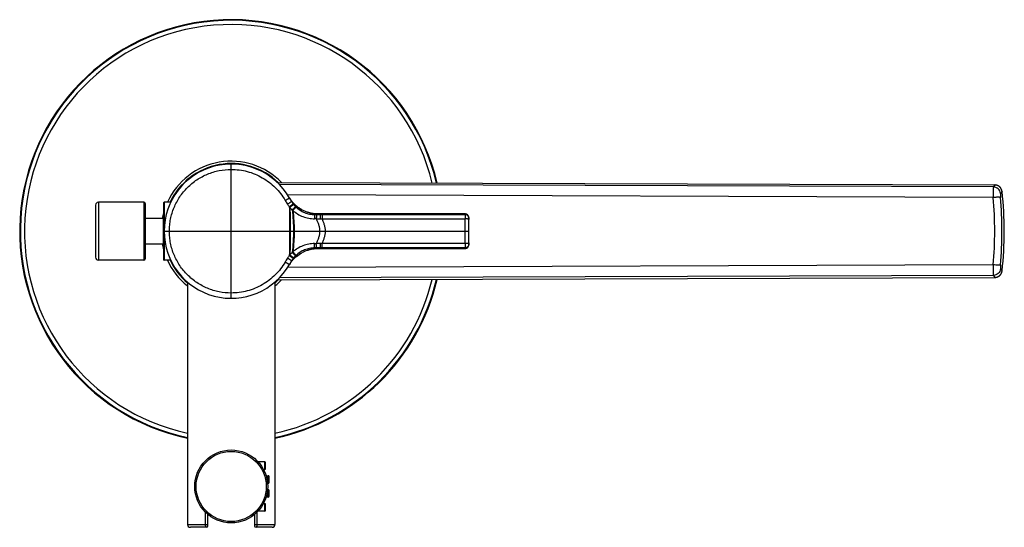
# Model space of a CAD drawing. Header units: millimetres. Extents: x 139 to 270, y -14 to 239.
# Tile 22 of 36: x 236 to 270, y 32 to 49. Entities that reach past the tile are written whole.
import ezdxf

# ---------------------------------------------------------------- set-up
doc = ezdxf.new("R2010")
doc.units = ezdxf.units.MM
doc.header["$LTSCALE"] = 23.1
doc.layers.get('0').update_dxf_attribs({"linetype": 'CONTINUOUS'})

msp = doc.modelspace()

# ---------------------------------------------------------------- linework, layer by layer
at = {"color": 9, "linetype": 'CONTINUOUS'}
for p, q in [((243.42, 39.893), (243.42, 44.493)), ((269.547, 43.709), (245.068, 43.797)), ((269.595, 43.777), (269.547, 43.709)), ((269.842, 43.555), (269.793, 43.489)), ((269.543, 43.347), (245.355, 43.436)), ((238.87, 43.188), (238.87, 41.198)), ((240.42, 43.188), (240.42, 41.198)), ((241.124, 43.188), (241.124, 42.329)), ((241.084, 42.638), (241.084, 41.748)), ((246.477, 42.765), (246.477, 42.783)), ((246.477, 42.765), (246.534, 42.765)), ((246.478, 42.616), (246.533, 42.616)), ((246.534, 42.765), (246.533, 42.616)), ((251.443, 42.783), (251.441, 42.765)), ((251.562, 42.667), (251.561, 42.649)), ((241.12, 42.193), (251.565, 42.193)), ((241.124, 42.057), (241.124, 41.198)), ((246.477, 41.621), (246.477, 41.603)), ((246.534, 41.621), (246.477, 41.621)), ((246.533, 41.77), (246.478, 41.77)), ((246.534, 41.621), (246.533, 41.77)), ((251.441, 41.621), (251.443, 41.603)), ((251.561, 41.737), (251.562, 41.72)), ((269.543, 41.039), (245.355, 40.95)), ((269.793, 40.897), (269.842, 40.831)), ((269.547, 40.677), (245.068, 40.589)), ((269.547, 40.677), (269.595, 40.609)), ((244.57, 34.027), (244.57, 34.287)), ((244.69, 33.551), (244.69, 33.811)), ((244.69, 33.075), (244.69, 33.335)), ((244.57, 32.599), (244.57, 32.859)), ((242.541, 32.143), (242.541, 32.555)), ((244.299, 32.555), (244.299, 32.143)), ((241.92, 32.143), (242.62, 32.143)), ((244.22, 32.143), (244.92, 32.143))]:
    msp.add_line(p, q, dxfattribs=at)
at = {"color": 7, "linetype": 'CONTINUOUS'}
for p, q in [((245.002, 43.863), (269.595, 43.777)), ((245.42, 43.329), (245.423, 43.323)), ((245.49, 43.224), (245.498, 43.214)), ((238.77, 43.088), (238.77, 41.298)), ((240.42, 43.188), (238.87, 43.188)), ((240.47, 43.138), (240.47, 41.248)), ((241.104, 43.168), (241.104, 41.218)), ((241.346, 43.188), (241.124, 43.188)), ((245.845, 42.931), (245.851, 42.928)), ((240.47, 42.638), (241.104, 42.638)), ((246.295, 42.788), (246.285, 42.789)), ((246.306, 42.787), (246.295, 42.788)), ((246.317, 42.786), (246.306, 42.787)), ((246.328, 42.786), (246.317, 42.786)), ((246.34, 42.785), (246.328, 42.786)), ((246.351, 42.785), (246.34, 42.785)), ((246.362, 42.784), (246.351, 42.785)), ((246.373, 42.784), (246.362, 42.784)), ((246.385, 42.783), (246.373, 42.784)), ((246.396, 42.783), (246.385, 42.783)), ((246.408, 42.783), (246.396, 42.783)), ((246.419, 42.783), (246.408, 42.783)), ((246.431, 42.783), (246.419, 42.783)), ((246.443, 42.783), (246.431, 42.783)), ((246.454, 42.783), (246.443, 42.783)), ((246.466, 42.783), (246.454, 42.783)), ((246.477, 42.783), (246.466, 42.783)), ((251.443, 42.783), (246.477, 42.783)), ((249.86, 42.793), (249.86, 42.803)), ((249.86, 42.803), (250.98, 42.803)), ((249.86, 42.793), (250.98, 42.793)), ((249.868, 42.793), (249.868, 42.803)), ((250.167, 42.793), (250.167, 42.803)), ((250.279, 42.793), (250.279, 42.803)), ((250.32, 42.793), (250.32, 42.803)), ((250.324, 42.793), (250.324, 42.803)), ((250.379, 42.793), (250.379, 42.803)), ((250.464, 42.793), (250.464, 42.803)), ((250.517, 42.793), (250.517, 42.803)), ((250.521, 42.793), (250.521, 42.803)), ((250.569, 42.793), (250.569, 42.803)), ((250.764, 42.793), (250.764, 42.803)), ((250.864, 42.793), (250.864, 42.803)), ((250.867, 42.793), (250.867, 42.803)), ((250.98, 42.793), (250.98, 42.803)), ((241.104, 41.748), (240.47, 41.748)), ((246.285, 41.597), (246.295, 41.598)), ((246.295, 41.598), (246.306, 41.599)), ((246.306, 41.599), (246.317, 41.6)), ((246.317, 41.6), (246.328, 41.6)), ((246.328, 41.6), (246.34, 41.601)), ((246.34, 41.601), (246.351, 41.601)), ((246.351, 41.601), (246.362, 41.602)), ((246.362, 41.602), (246.373, 41.602)), ((246.373, 41.602), (246.385, 41.603)), ((246.385, 41.603), (246.396, 41.603)), ((246.396, 41.603), (246.408, 41.603)), ((246.408, 41.603), (246.419, 41.603)), ((246.419, 41.603), (246.431, 41.603)), ((246.431, 41.603), (246.443, 41.603)), ((246.443, 41.603), (246.454, 41.603)), ((246.454, 41.603), (246.466, 41.603)), ((246.466, 41.603), (246.477, 41.603)), ((246.477, 41.603), (251.443, 41.603)), ((240.42, 41.198), (238.87, 41.198)), ((241.346, 41.198), (241.124, 41.198)), ((245.842, 41.453), (245.851, 41.458)), ((245.498, 41.172), (245.49, 41.162)), ((245.002, 40.523), (269.595, 40.609)), ((241.92, 40.449), (241.92, 32.143)), ((244.92, 40.449), (244.92, 32.143)), ((244.57, 34.287), (244.342, 34.287)), ((244.6, 34.057), (244.6, 34.257)), ((244.525, 34.027), (244.57, 34.027)), ((244.614, 33.811), (244.69, 33.811)), ((244.72, 33.581), (244.72, 33.781)), ((244.69, 33.551), (244.665, 33.551)), ((244.69, 33.075), (244.614, 33.075)), ((244.665, 33.335), (244.69, 33.335)), ((244.72, 33.105), (244.72, 33.305)), ((244.523, 32.856), (244.527, 32.862)), ((244.525, 32.859), (244.534, 32.875)), ((244.525, 32.859), (244.57, 32.859)), ((244.531, 32.87), (244.534, 32.876)), ((244.534, 32.876), (244.537, 32.883)), ((244.537, 32.883), (244.539, 32.886)), ((244.6, 32.629), (244.6, 32.829)), ((242.62, 32.093), (242.62, 32.483)), ((244.22, 32.483), (244.22, 32.093)), ((244.281, 32.537), (244.283, 32.539)), ((244.57, 32.599), (244.342, 32.599)), ((242.57, 32.043), (242.02, 32.043)), ((244.82, 32.043), (244.27, 32.043))]:
    msp.add_line(p, q, dxfattribs=at)
for points in [[(269.842, 43.555), (269.842, 43.559), (269.841, 43.564), (269.84, 43.569), (269.839, 43.575), (269.838, 43.58), (269.837, 43.585), (269.836, 43.59), (269.834, 43.595), (269.833, 43.6), (269.831, 43.605), (269.83, 43.61), (269.828, 43.615), (269.826, 43.62), (269.824, 43.624), (269.822, 43.629), (269.82, 43.634), (269.817, 43.639), (269.815, 43.643), (269.813, 43.648), (269.81, 43.653), (269.807, 43.657), (269.805, 43.661), (269.802, 43.666), (269.799, 43.67), (269.796, 43.674), (269.793, 43.679), (269.789, 43.683), (269.786, 43.687), (269.783, 43.691), (269.779, 43.695), (269.776, 43.699), (269.772, 43.702), (269.768, 43.706), (269.765, 43.71), (269.761, 43.713), (269.757, 43.717), (269.753, 43.72), (269.749, 43.723), (269.745, 43.726), (269.74, 43.73), (269.736, 43.733), (269.732, 43.735), (269.727, 43.738), (269.723, 43.741), (269.718, 43.744), (269.714, 43.746), (269.709, 43.749), (269.705, 43.751), (269.7, 43.753), (269.695, 43.756), (269.69, 43.758), (269.685, 43.76), (269.681, 43.761), (269.676, 43.763), (269.671, 43.765), (269.666, 43.766), (269.661, 43.768), (269.656, 43.769), (269.651, 43.77), (269.645, 43.772), (269.64, 43.773), (269.635, 43.773), (269.63, 43.774), (269.625, 43.775), (269.62, 43.776), (269.614, 43.776), (269.609, 43.776), (269.604, 43.777), (269.599, 43.777), (269.595, 43.777)], [(245.463, 43.26), (245.459, 43.267), (245.454, 43.273), (245.45, 43.28), (245.446, 43.287), (245.441, 43.293), (245.437, 43.3), (245.433, 43.307), (245.429, 43.314), (245.424, 43.321), (245.423, 43.323)], [(245.845, 42.931), (245.84, 42.933), (245.824, 42.942), (245.809, 42.951), (245.793, 42.961), (245.778, 42.97), (245.763, 42.98), (245.748, 42.989), (245.733, 42.999), (245.719, 43.009), (245.705, 43.019), (245.692, 43.029), (245.678, 43.039), (245.665, 43.049), (245.652, 43.06), (245.64, 43.07), (245.628, 43.08), (245.616, 43.091), (245.604, 43.101), (245.593, 43.112), (245.582, 43.122), (245.571, 43.132), (245.561, 43.143), (245.551, 43.154), (245.541, 43.164), (245.531, 43.175), (245.522, 43.185), (245.513, 43.196), (245.504, 43.206), (245.496, 43.217)], [(246.285, 42.789), (246.273, 42.79), (246.259, 42.792), (246.245, 42.793), (246.231, 42.795), (246.217, 42.797), (246.203, 42.8), (246.188, 42.803), (246.174, 42.805), (246.16, 42.809), (246.145, 42.812), (246.13, 42.816), (246.115, 42.82), (246.1, 42.824), (246.084, 42.829), (246.069, 42.834), (246.053, 42.839), (246.037, 42.845), (246.023, 42.85)], [(251.562, 42.667), (251.562, 42.667), (251.562, 42.67), (251.562, 42.672), (251.562, 42.674), (251.562, 42.677), (251.561, 42.679), (251.561, 42.682), (251.561, 42.684), (251.56, 42.687), (251.56, 42.69), (251.559, 42.693), (251.558, 42.695), (251.557, 42.698), (251.556, 42.701), (251.555, 42.704), (251.554, 42.707), (251.553, 42.71), (251.552, 42.713), (251.551, 42.715), (251.549, 42.718), (251.548, 42.721), (251.546, 42.723), (251.545, 42.726), (251.543, 42.729), (251.541, 42.731), (251.54, 42.734), (251.538, 42.736), (251.536, 42.738), (251.534, 42.741), (251.532, 42.743), (251.53, 42.745), (251.528, 42.747), (251.526, 42.749), (251.524, 42.752), (251.521, 42.754), (251.519, 42.756), (251.517, 42.757), (251.514, 42.759), (251.512, 42.761), (251.51, 42.763), (251.507, 42.764), (251.504, 42.766), (251.502, 42.768), (251.499, 42.769), (251.497, 42.77), (251.494, 42.772), (251.491, 42.773), (251.488, 42.774), (251.486, 42.775), (251.483, 42.776), (251.48, 42.777), (251.477, 42.778), (251.474, 42.779), (251.471, 42.78), (251.468, 42.78), (251.465, 42.781), (251.462, 42.782), (251.459, 42.782), (251.456, 42.782), (251.453, 42.783), (251.45, 42.783), (251.447, 42.783), (251.444, 42.783), (251.443, 42.783)], [(246.023, 41.536), (246.037, 41.541), (246.053, 41.547), (246.069, 41.552), (246.084, 41.557), (246.1, 41.562), (246.115, 41.566), (246.13, 41.57), (246.145, 41.574), (246.16, 41.577), (246.174, 41.581), (246.188, 41.584), (246.203, 41.586), (246.217, 41.589), (246.231, 41.591), (246.245, 41.593), (246.259, 41.594), (246.273, 41.596), (246.285, 41.597)], [(251.443, 41.603), (251.444, 41.603), (251.447, 41.603), (251.45, 41.603), (251.453, 41.603), (251.456, 41.604), (251.459, 41.604), (251.462, 41.604), (251.465, 41.605), (251.468, 41.606), (251.471, 41.606), (251.474, 41.607), (251.477, 41.608), (251.48, 41.609), (251.483, 41.61), (251.486, 41.611), (251.488, 41.612), (251.491, 41.613), (251.494, 41.614), (251.497, 41.616), (251.499, 41.617), (251.502, 41.619), (251.504, 41.62), (251.507, 41.622), (251.51, 41.623), (251.512, 41.625), (251.514, 41.627), (251.517, 41.629), (251.519, 41.631), (251.521, 41.633), (251.524, 41.635), (251.526, 41.637), (251.528, 41.639), (251.53, 41.641), (251.532, 41.643), (251.534, 41.645), (251.536, 41.648), (251.538, 41.65), (251.54, 41.653), (251.541, 41.655), (251.543, 41.658), (251.545, 41.66), (251.546, 41.663), (251.548, 41.665), (251.549, 41.668), (251.551, 41.671), (251.552, 41.673), (251.553, 41.676), (251.554, 41.679), (251.555, 41.682), (251.556, 41.685), (251.557, 41.688), (251.558, 41.691), (251.559, 41.693), (251.56, 41.696), (251.56, 41.699), (251.561, 41.702), (251.561, 41.704), (251.561, 41.707), (251.562, 41.709), (251.562, 41.712), (251.562, 41.714), (251.562, 41.717), (251.562, 41.719), (251.562, 41.72)], [(245.495, 41.168), (245.503, 41.178), (245.512, 41.189), (245.521, 41.2), (245.53, 41.21), (245.54, 41.221), (245.55, 41.231), (245.56, 41.242), (245.57, 41.253), (245.581, 41.263), (245.592, 41.274), (245.604, 41.284), (245.615, 41.295), (245.627, 41.305), (245.639, 41.316), (245.652, 41.326), (245.665, 41.337), (245.678, 41.347), (245.692, 41.357), (245.705, 41.367), (245.719, 41.377), (245.734, 41.387), (245.748, 41.397), (245.763, 41.407), (245.778, 41.416), (245.794, 41.426), (245.81, 41.435), (245.826, 41.444), (245.842, 41.453)], [(245.42, 41.057), (245.424, 41.065), (245.429, 41.072), (245.433, 41.079), (245.437, 41.086), (245.441, 41.093), (245.446, 41.1), (245.45, 41.106), (245.454, 41.113), (245.459, 41.119), (245.463, 41.126)], [(269.595, 40.609), (269.599, 40.609), (269.604, 40.609), (269.609, 40.61), (269.614, 40.61), (269.62, 40.61), (269.625, 40.611), (269.63, 40.612), (269.635, 40.613), (269.64, 40.614), (269.645, 40.615), (269.651, 40.616), (269.656, 40.617), (269.661, 40.618), (269.666, 40.62), (269.671, 40.621), (269.676, 40.623), (269.681, 40.625), (269.685, 40.627), (269.69, 40.628), (269.695, 40.631), (269.7, 40.633), (269.705, 40.635), (269.709, 40.637), (269.714, 40.64), (269.718, 40.642), (269.723, 40.645), (269.727, 40.648), (269.732, 40.651), (269.736, 40.654), (269.74, 40.657), (269.745, 40.66), (269.749, 40.663), (269.753, 40.666), (269.757, 40.67), (269.761, 40.673), (269.765, 40.676), (269.768, 40.68), (269.772, 40.684), (269.776, 40.688), (269.779, 40.691), (269.783, 40.695), (269.786, 40.699), (269.789, 40.703), (269.793, 40.707), (269.796, 40.712), (269.799, 40.716), (269.802, 40.72), (269.805, 40.725), (269.807, 40.729), (269.81, 40.734), (269.813, 40.738), (269.815, 40.743), (269.817, 40.747), (269.82, 40.752), (269.822, 40.757), (269.824, 40.762), (269.826, 40.766), (269.828, 40.771), (269.83, 40.776), (269.831, 40.781), (269.833, 40.786), (269.834, 40.791), (269.836, 40.796), (269.837, 40.801), (269.838, 40.806), (269.839, 40.811), (269.84, 40.817), (269.841, 40.822), (269.842, 40.827), (269.842, 40.831)], [(244.52, 32.849), (244.52, 32.849), (244.523, 32.856)]]:
    msp.add_lwpolyline(points, dxfattribs=at)
msp.add_circle((243.42, 33.443), 1.25, dxfattribs=at)
at = {"color": 9, "linetype": 'CONTINUOUS'}
msp.add_circle((243.42, 33.443), 1.202, dxfattribs=at)
at = {"color": 7, "linetype": 'CONTINUOUS'}
for centre, radius, start, end in [((243.42, 42.193), 7.25, 13.1598, 258.0593), ((243.42, 42.193), 2.3, 29.5918, 330.4082), ((243.42, 42.193), 2.32, 46.0266, 154.6031), ((257.92, 42.193), 12, 353.4817, 6.5183), ((246.201, 43.779), 0.902, 215.0784, 217.9287), ((238.87, 43.088), 0.1, 90, 180), ((240.42, 43.138), 0.05, 0, 90), ((241.124, 43.168), 0.02, 90, 180), ((246.509, 44.152), 1.39, 241.7466, 249.5271), ((231.57, 42.118), 20, 0.2156, 1.5722), ((231.57, 42.268), 20, 358.4278, 359.7844), ((246.51, 40.232), 1.392, 110.4774, 118.259), ((238.87, 41.298), 0.1, 180, 270), ((240.42, 41.248), 0.05, 270, 360), ((241.124, 41.218), 0.02, 180, 270), ((243.42, 42.193), 2.32, 205.3969, 229.7172), ((246.203, 40.606), 0.904, 142.0835, 144.9276), ((243.42, 42.193), 7.25, 281.9407, 346.8402), ((243.42, 42.193), 2.32, 310.2828, 313.9734), ((244.57, 34.257), 0.03, 0, 90), ((244.57, 34.057), 0.03, 270, 360), ((244.69, 33.781), 0.03, 0, 90), ((244.69, 33.581), 0.03, 270, 360), ((244.69, 33.305), 0.03, 0, 90), ((244.69, 33.105), 0.03, 270, 360), ((244.57, 32.829), 0.03, 0, 90), ((244.57, 32.629), 0.03, 270, 360), ((242.02, 32.143), 0.1, 180, 270), ((242.57, 32.093), 0.05, 270, 360), ((244.27, 32.093), 0.05, 180, 270), ((244.82, 32.143), 0.1, 270, 360)]:
    msp.add_arc(centre, radius, start, end, dxfattribs=at)
at = {"color": 9, "linetype": 'CONTINUOUS'}
for centre, radius, start, end in [((243.42, 42.193), 7.228, 13.2006, 258.0231), ((243.42, 42.193), 7.084, 13.4797, 257.7748), ((243.42, 42.193), 2.401, 44.0462, 155.5169), ((249.332, 45.644), 4.717, 210.5087, 212.3585), ((249.816, 45.883), 5.085, 210.2235, 211.7986), ((246.274, 43.686), 0.916, 211.7478, 217.5045), ((255.716, 42.193), 13.875, 355.2307, 4.7693), ((256.138, 42.193), 13.7, 355.1553, 4.8447), ((246.148, 43.624), 0.947, 212.2716, 218.9976), ((247.013, 44.611), 2.26, 228.3968, 229.0307), ((246.278, 43.688), 0.921, 217.5048, 219.0505), ((246.278, 43.689), 0.921, 219.0498, 225.1333), ((246.276, 43.687), 0.918, 225.1371, 226.4339), ((243.42, 42.193), 2.401, 164.7134, 169.3187), ((245.863, 21.562), 21.059, 88.7098, 88.8708), ((246.402, 56.045), 13.28, 269.4678, 269.7261), ((246.373, 49.244), 6.629, 269.6936, 270.907), ((246.381, 51.575), 8.811, 269.7268, 270.6241), ((228.002, 42.192), 23.443, 0.0034, 1.0402), ((229.929, 42.191), 21.636, 0.0067, 1.0688), ((228.095, 42.194), 23.35, 358.9578, 359.9988), ((230.108, 42.194), 21.457, 358.9268, 359.9978), ((243.42, 42.193), 2.401, 190.6813, 195.2866), ((245.866, 62.727), 20.962, 271.1266, 271.2886), ((246.402, 28.339), 13.283, 90.2735, 90.5318), ((246.373, 35.143), 6.628, 89.0934, 90.3067), ((246.381, 32.807), 8.815, 89.376, 90.2727), ((243.42, 42.193), 2.401, 204.4831, 231.3357), ((249.329, 38.745), 4.713, 147.6404, 149.4918), ((246.148, 40.762), 0.947, 141.0006, 147.7275), ((249.788, 38.52), 5.051, 148.198, 149.8541), ((246.274, 40.701), 0.916, 142.4954, 148.2523), ((247.877, 38.942), 3.456, 132.7287, 133.149), ((246.279, 40.697), 0.922, 140.9325, 142.4952), ((246.278, 40.697), 0.921, 134.9144, 140.9308), ((246.284, 40.691), 0.93, 133.5606, 134.891), ((243.42, 42.193), 7.228, 281.9769, 346.7994), ((243.42, 42.193), 7.084, 282.2252, 346.5203), ((243.42, 42.193), 2.401, 308.6643, 315.9538)]:
    msp.add_arc(centre, radius, start, end, dxfattribs=at)
for points, knots in [([(241.301, 42.193), (241.301, 42.228), (241.303, 42.297), (241.31, 42.401), (241.322, 42.504), (241.346, 42.641), (241.388, 42.809), (241.459, 43.005), (241.548, 43.193), (241.691, 43.431), (241.912, 43.701), (242.235, 43.966), (242.604, 44.163), (243.004, 44.284), (243.281, 44.312), (243.42, 44.312)], [0, 0, 0, 0, 0.03128, 0.06256, 0.093839, 0.125119, 0.18766, 0.250204, 0.31275, 0.375296, 0.500237, 0.625177, 0.750118, 0.875059, 1, 1, 1, 1]), ([(243.42, 44.312), (243.513, 44.312), (243.699, 44.3), (243.973, 44.246), (244.238, 44.156), (244.489, 44.032), (244.722, 43.877), (244.933, 43.694), (245.118, 43.484), (245.222, 43.33), (245.268, 43.249)], [0, 0, 0, 0, 0.125009, 0.250018, 0.375027, 0.500036, 0.625044, 0.750049, 0.875044, 1, 1, 1, 1]), ([(269.547, 43.709), (269.547, 43.707), (269.546, 43.702), (269.544, 43.688), (269.542, 43.664), (269.541, 43.628), (269.54, 43.584), (269.54, 43.532), (269.54, 43.452), (269.541, 43.39), (269.543, 43.347)], [0, 0, 0, 0, 0.018074, 0.043468, 0.115703, 0.214964, 0.338573, 0.483125, 0.644605, 1, 1, 1, 1]), ([(269.793, 43.489), (269.789, 43.518), (269.771, 43.576), (269.714, 43.648), (269.637, 43.696), (269.577, 43.708), (269.547, 43.709)], [0, 0, 0, 0, 0.249124, 0.49947, 0.750117, 1, 1, 1, 1]), ([(245.268, 43.249), (245.278, 43.255), (245.298, 43.266), (245.326, 43.281), (245.351, 43.295), (245.371, 43.306), (245.385, 43.313), (245.393, 43.317), (245.401, 43.321), (245.407, 43.324), (245.412, 43.326), (245.416, 43.328), (245.418, 43.329), (245.419, 43.329), (245.42, 43.329), (245.42, 43.329)], [0, 0, 0, 0, 0.199779, 0.38912, 0.561641, 0.711534, 0.776385, 0.83376, 0.883177, 0.924225, 0.956571, 0.979965, 0.994283, 0.998099, 1, 1, 1, 1]), ([(245.495, 43.204), (245.495, 43.204), (245.494, 43.204), (245.493, 43.203), (245.491, 43.202), (245.487, 43.201), (245.482, 43.198), (245.476, 43.195), (245.468, 43.191), (245.46, 43.186), (245.446, 43.178), (245.428, 43.167), (245.403, 43.153), (245.376, 43.136), (245.357, 43.125), (245.348, 43.119)], [0, 0, 0, 0, 0.002662, 0.007354, 0.02328, 0.048001, 0.081377, 0.12316, 0.173021, 0.230562, 0.295318, 0.444327, 0.615225, 0.802474, 1, 1, 1, 1]), ([(245.495, 43.204), (245.495, 43.205), (245.496, 43.207), (245.496, 43.211), (245.497, 43.213), (245.498, 43.214), (245.498, 43.214)], [0, 0, 0, 0, 0.387844, 0.681305, 0.882663, 1, 1, 1, 1]), ([(245.498, 43.214), (245.522, 43.185), (245.623, 43.073), (245.747, 42.984), (245.845, 42.931)], [0, 0, 0, 0, 0.250498, 1, 1, 1, 1]), ([(269.789, 43.35), (269.788, 43.351), (269.784, 43.352), (269.774, 43.353), (269.758, 43.355), (269.734, 43.356), (269.703, 43.356), (269.668, 43.355), (269.614, 43.352), (269.571, 43.349), (269.543, 43.347)], [0, 0, 0, 0, 0.018492, 0.044224, 0.117281, 0.217628, 0.342356, 0.487679, 0.649122, 1, 1, 1, 1]), ([(269.793, 43.489), (269.791, 43.487), (269.79, 43.482), (269.788, 43.472), (269.786, 43.458), (269.785, 43.441), (269.785, 43.421), (269.786, 43.391), (269.787, 43.367), (269.789, 43.35)], [0, 0, 0, 0, 0.04603, 0.118312, 0.216677, 0.339209, 0.482951, 0.644085, 1, 1, 1, 1]), ([(245.547, 43.128), (245.547, 43.128), (245.545, 43.127), (245.543, 43.126), (245.539, 43.123), (245.535, 43.12), (245.529, 43.116), (245.519, 43.109), (245.504, 43.098), (245.485, 43.084), (245.462, 43.067), (245.438, 43.048), (245.421, 43.035), (245.412, 43.029)], [0, 0, 0, 0, 0.009107, 0.026785, 0.052978, 0.087505, 0.130109, 0.180465, 0.302827, 0.450831, 0.619918, 0.804875, 1, 1, 1, 1]), ([(245.412, 43.029), (245.413, 42.959), (245.417, 42.681), (245.419, 42.402), (245.419, 42.193)], [0, 0, 0, 0, 0.249575, 1, 1, 1, 1]), ([(245.563, 43.108), (245.562, 43.108), (245.561, 43.107), (245.558, 43.106), (245.555, 43.103), (245.55, 43.1), (245.544, 43.096), (245.535, 43.088), (245.521, 43.077), (245.501, 43.062), (245.48, 43.045), (245.456, 43.026), (245.439, 43.013), (245.431, 43.006)], [0, 0, 0, 0, 0.009674, 0.027852, 0.054458, 0.089309, 0.132145, 0.182643, 0.305036, 0.452769, 0.621344, 0.805626, 1, 1, 1, 1]), ([(245.431, 43.006), (245.435, 42.87), (245.441, 42.6), (245.444, 42.329), (245.444, 42.193)], [0, 0, 0, 0, 0.499509, 1, 1, 1, 1]), ([(245.628, 43.036), (245.627, 43.035), (245.623, 43.031), (245.616, 43.024), (245.605, 43.013), (245.591, 43), (245.574, 42.983), (245.548, 42.957), (245.527, 42.936), (245.513, 42.921)], [0, 0, 0, 0, 0.031855, 0.095938, 0.19044, 0.312683, 0.459194, 0.625812, 1, 1, 1, 1]), ([(245.513, 42.921), (245.525, 42.8), (245.545, 42.558), (245.554, 42.315), (245.554, 42.193)], [0, 0, 0, 0, 0.499432, 1, 1, 1, 1]), ([(245.643, 43.021), (245.642, 43.02), (245.638, 43.016), (245.631, 43.009), (245.62, 42.998), (245.601, 42.978), (245.571, 42.946), (245.546, 42.919), (245.532, 42.905)], [0, 0, 0, 0, 0.0327, 0.097308, 0.192023, 0.314205, 0.626651, 1, 1, 1, 1]), ([(245.532, 42.905), (245.545, 42.787), (245.563, 42.609), (245.577, 42.372), (245.579, 42.253), (245.579, 42.193)], [0, 0, 0, 0, 0.499371, 0.749613, 1, 1, 1, 1]), ([(245.532, 42.905), (245.582, 42.859), (245.693, 42.778), (245.877, 42.689), (246.074, 42.633), (246.21, 42.618), (246.278, 42.617)], [0, 0, 0, 0, 0.24996, 0.499956, 0.749977, 1, 1, 1, 1]), ([(245.643, 43.021), (245.685, 42.981), (245.778, 42.908), (245.934, 42.827), (246.103, 42.777), (246.221, 42.765), (246.279, 42.765)], [0, 0, 0, 0, 0.249842, 0.499868, 0.749971, 1, 1, 1, 1]), ([(246.279, 42.765), (246.279, 42.759), (246.279, 42.743), (246.279, 42.712), (246.279, 42.668), (246.278, 42.635), (246.278, 42.617)], [0, 0, 0, 0, 0.110461, 0.328814, 0.634797, 1, 1, 1, 1]), ([(246.279, 42.765), (246.279, 42.768), (246.28, 42.774), (246.282, 42.781), (246.283, 42.785), (246.283, 42.787), (246.284, 42.789), (246.285, 42.789)], [0, 0, 0, 0, 0.424653, 0.729904, 0.838243, 0.917803, 1, 1, 1, 1]), ([(246.339, 42.764), (246.339, 42.759), (246.339, 42.743), (246.338, 42.711), (246.338, 42.667), (246.338, 42.634), (246.337, 42.616)], [0, 0, 0, 0, 0.108714, 0.326737, 0.633486, 1, 1, 1, 1]), ([(246.337, 42.616), (246.352, 42.582), (246.382, 42.515), (246.419, 42.412), (246.445, 42.304), (246.452, 42.23), (246.452, 42.193)], [0, 0, 0, 0, 0.248085, 0.497813, 0.748636, 1, 1, 1, 1]), ([(246.478, 42.616), (246.478, 42.65), (246.477, 42.699), (246.477, 42.749), (246.477, 42.765)], [0, 0, 0, 0, 0.673249, 1, 1, 1, 1]), ([(246.533, 42.616), (246.942, 42.617), (247.556, 42.618), (248.374, 42.617), (248.987, 42.617), (249.601, 42.617), (250.214, 42.617), (250.828, 42.617), (251.237, 42.617), (251.441, 42.617)], [0, 0, 0, 0, 0.25, 0.375, 0.5, 0.625, 0.75, 0.875, 1, 1, 1, 1]), ([(246.533, 42.616), (246.548, 42.583), (246.575, 42.515), (246.61, 42.411), (246.635, 42.304), (246.641, 42.23), (246.641, 42.193)], [0, 0, 0, 0, 0.24799, 0.497704, 0.748566, 1, 1, 1, 1]), ([(246.534, 42.765), (247.351, 42.765), (248.578, 42.765), (250.214, 42.765), (251.032, 42.765), (251.441, 42.765)], [0, 0, 0, 0, 0.5, 0.75, 1, 1, 1, 1]), ([(251.441, 42.765), (251.441, 42.759), (251.441, 42.743), (251.441, 42.712), (251.441, 42.668), (251.441, 42.635), (251.441, 42.617)], [0, 0, 0, 0, 0.108824, 0.326688, 0.633279, 1, 1, 1, 1]), ([(251.561, 42.649), (251.56, 42.664), (251.553, 42.695), (251.526, 42.733), (251.487, 42.759), (251.456, 42.765), (251.441, 42.765)], [0, 0, 0, 0, 0.249031, 0.498717, 0.74915, 1, 1, 1, 1]), ([(251.561, 42.594), (251.561, 42.596), (251.559, 42.599), (251.555, 42.602), (251.549, 42.605), (251.539, 42.608), (251.524, 42.612), (251.506, 42.614), (251.478, 42.617), (251.456, 42.618), (251.441, 42.617)], [0, 0, 0, 0, 0.044944, 0.075588, 0.112925, 0.208392, 0.330516, 0.475906, 0.63982, 1, 1, 1, 1]), ([(251.561, 42.649), (251.561, 42.647), (251.561, 42.641), (251.56, 42.629), (251.561, 42.613), (251.561, 42.601), (251.561, 42.594)], [0, 0, 0, 0, 0.108948, 0.326821, 0.633336, 1, 1, 1, 1]), ([(243.42, 40.074), (243.281, 40.074), (243.004, 40.102), (242.604, 40.223), (242.235, 40.42), (241.912, 40.685), (241.691, 40.955), (241.548, 41.193), (241.459, 41.381), (241.388, 41.577), (241.346, 41.745), (241.322, 41.882), (241.31, 41.985), (241.303, 42.089), (241.301, 42.158), (241.301, 42.193)], [0, 0, 0, 0, 0.124942, 0.249882, 0.374823, 0.499763, 0.624704, 0.68725, 0.749796, 0.81234, 0.874881, 0.906161, 0.93744, 0.96872, 1, 1, 1, 1]), ([(245.419, 42.193), (245.419, 42.123), (245.418, 41.845), (245.415, 41.566), (245.412, 41.357)], [0, 0, 0, 0, 0.250294, 1, 1, 1, 1]), ([(245.444, 42.193), (245.444, 42.057), (245.441, 41.787), (245.435, 41.516), (245.431, 41.381)], [0, 0, 0, 0, 0.500491, 1, 1, 1, 1]), ([(245.554, 42.193), (245.554, 42.132), (245.552, 42.01), (245.54, 41.767), (245.525, 41.585), (245.513, 41.464)], [0, 0, 0, 0, 0.250367, 0.500597, 1, 1, 1, 1]), ([(245.579, 42.193), (245.579, 42.133), (245.577, 42.014), (245.563, 41.777), (245.545, 41.599), (245.532, 41.481)], [0, 0, 0, 0, 0.250387, 0.500629, 1, 1, 1, 1]), ([(246.452, 42.193), (246.452, 42.156), (246.445, 42.082), (246.419, 41.975), (246.382, 41.871), (246.352, 41.804), (246.337, 41.771)], [0, 0, 0, 0, 0.251363, 0.502186, 0.751914, 1, 1, 1, 1]), ([(246.641, 42.193), (246.641, 42.156), (246.635, 42.082), (246.61, 41.975), (246.575, 41.871), (246.548, 41.803), (246.533, 41.77)], [0, 0, 0, 0, 0.251433, 0.502295, 0.752009, 1, 1, 1, 1]), ([(246.278, 41.769), (246.21, 41.768), (246.074, 41.754), (245.877, 41.698), (245.693, 41.608), (245.582, 41.527), (245.532, 41.481)], [0, 0, 0, 0, 0.250023, 0.500045, 0.75004, 1, 1, 1, 1]), ([(246.279, 41.621), (246.221, 41.621), (246.103, 41.609), (245.934, 41.559), (245.778, 41.478), (245.685, 41.405), (245.643, 41.365)], [0, 0, 0, 0, 0.250028, 0.500132, 0.750158, 1, 1, 1, 1]), ([(246.279, 41.621), (246.279, 41.627), (246.279, 41.643), (246.279, 41.674), (246.279, 41.718), (246.278, 41.751), (246.278, 41.769)], [0, 0, 0, 0, 0.110463, 0.328817, 0.6348, 1, 1, 1, 1]), ([(246.279, 41.621), (246.279, 41.618), (246.28, 41.612), (246.282, 41.605), (246.283, 41.601), (246.283, 41.599), (246.284, 41.597), (246.285, 41.597)], [0, 0, 0, 0, 0.424654, 0.729907, 0.838245, 0.917805, 1, 1, 1, 1]), ([(246.339, 41.622), (246.339, 41.627), (246.339, 41.643), (246.338, 41.675), (246.338, 41.719), (246.338, 41.752), (246.337, 41.771)], [0, 0, 0, 0, 0.108715, 0.326738, 0.633487, 1, 1, 1, 1]), ([(246.477, 41.621), (246.477, 41.637), (246.477, 41.687), (246.478, 41.736), (246.478, 41.77)], [0, 0, 0, 0, 0.326754, 1, 1, 1, 1]), ([(251.441, 41.769), (251.237, 41.769), (250.828, 41.769), (250.214, 41.769), (249.601, 41.769), (248.987, 41.769), (248.374, 41.769), (247.556, 41.769), (246.942, 41.769), (246.533, 41.77)], [0, 0, 0, 0, 0.125, 0.25, 0.375, 0.5, 0.625, 0.75, 1, 1, 1, 1]), ([(251.441, 41.621), (251.032, 41.621), (250.214, 41.621), (248.578, 41.621), (247.352, 41.621), (246.534, 41.621)], [0, 0, 0, 0, 0.25, 0.5, 1, 1, 1, 1]), ([(251.561, 41.792), (251.561, 41.79), (251.559, 41.787), (251.555, 41.784), (251.549, 41.781), (251.539, 41.778), (251.524, 41.774), (251.506, 41.772), (251.478, 41.769), (251.456, 41.769), (251.441, 41.769)], [0, 0, 0, 0, 0.044944, 0.075588, 0.112925, 0.208392, 0.330516, 0.475906, 0.63982, 1, 1, 1, 1]), ([(251.441, 41.769), (251.441, 41.751), (251.441, 41.718), (251.441, 41.674), (251.441, 41.643), (251.441, 41.627), (251.441, 41.621)], [0, 0, 0, 0, 0.366721, 0.673311, 0.891175, 1, 1, 1, 1]), ([(251.561, 41.737), (251.56, 41.722), (251.553, 41.691), (251.526, 41.653), (251.487, 41.627), (251.456, 41.621), (251.441, 41.621)], [0, 0, 0, 0, 0.249031, 0.498717, 0.74915, 1, 1, 1, 1]), ([(251.561, 41.792), (251.561, 41.785), (251.561, 41.773), (251.56, 41.757), (251.561, 41.745), (251.561, 41.739), (251.561, 41.737)], [0, 0, 0, 0, 0.366663, 0.673178, 0.891055, 1, 1, 1, 1]), ([(245.495, 41.182), (245.495, 41.182), (245.494, 41.182), (245.493, 41.183), (245.491, 41.184), (245.487, 41.185), (245.482, 41.188), (245.476, 41.191), (245.468, 41.195), (245.46, 41.2), (245.446, 41.208), (245.428, 41.219), (245.403, 41.234), (245.376, 41.25), (245.357, 41.261), (245.348, 41.267)], [0, 0, 0, 0, 0.002662, 0.007355, 0.023281, 0.048003, 0.081379, 0.123163, 0.173024, 0.230565, 0.295322, 0.444331, 0.615228, 0.802476, 1, 1, 1, 1]), ([(245.431, 41.381), (245.428, 41.377), (245.422, 41.369), (245.415, 41.361), (245.412, 41.357)], [0, 0, 0, 0, 0.500016, 1, 1, 1, 1]), ([(245.547, 41.258), (245.547, 41.258), (245.545, 41.259), (245.543, 41.26), (245.539, 41.263), (245.535, 41.266), (245.529, 41.27), (245.519, 41.277), (245.504, 41.288), (245.485, 41.302), (245.462, 41.319), (245.438, 41.338), (245.421, 41.351), (245.412, 41.357)], [0, 0, 0, 0, 0.009107, 0.026785, 0.052979, 0.087506, 0.130111, 0.180466, 0.302829, 0.450833, 0.61992, 0.804876, 1, 1, 1, 1]), ([(245.513, 41.465), (245.506, 41.458), (245.492, 41.445), (245.464, 41.417), (245.444, 41.396), (245.431, 41.381)], [0, 0, 0, 0, 0.250026, 0.500051, 1, 1, 1, 1]), ([(245.563, 41.278), (245.562, 41.278), (245.561, 41.279), (245.558, 41.281), (245.555, 41.283), (245.55, 41.287), (245.544, 41.291), (245.535, 41.298), (245.521, 41.309), (245.502, 41.324), (245.48, 41.341), (245.456, 41.361), (245.44, 41.374), (245.431, 41.381)], [0, 0, 0, 0, 0.009684, 0.027869, 0.054483, 0.089339, 0.132179, 0.18268, 0.305076, 0.452806, 0.621373, 0.805643, 1, 1, 1, 1]), ([(245.495, 41.182), (245.495, 41.181), (245.496, 41.179), (245.496, 41.176), (245.497, 41.174), (245.498, 41.172), (245.498, 41.172)], [0, 0, 0, 0, 0.387844, 0.681306, 0.882663, 1, 1, 1, 1]), ([(245.498, 41.172), (245.522, 41.202), (245.572, 41.257), (245.685, 41.357), (245.779, 41.419), (245.845, 41.455)], [0, 0, 0, 0, 0.250075, 0.500157, 1, 1, 1, 1]), ([(245.628, 41.35), (245.626, 41.351), (245.623, 41.354), (245.615, 41.361), (245.604, 41.372), (245.59, 41.386), (245.574, 41.403), (245.555, 41.422), (245.534, 41.442), (245.52, 41.457), (245.512, 41.464)], [0, 0, 0, 0, 0.031828, 0.095901, 0.19041, 0.312669, 0.459201, 0.625836, 0.80783, 1, 1, 1, 1]), ([(245.643, 41.365), (245.642, 41.366), (245.638, 41.37), (245.631, 41.377), (245.621, 41.388), (245.601, 41.408), (245.571, 41.44), (245.546, 41.467), (245.532, 41.481)], [0, 0, 0, 0, 0.032704, 0.097315, 0.192034, 0.314217, 0.626663, 1, 1, 1, 1]), ([(245.268, 41.137), (245.222, 41.057), (245.118, 40.902), (244.933, 40.693), (244.722, 40.509), (244.489, 40.354), (244.238, 40.23), (243.973, 40.141), (243.699, 40.086), (243.513, 40.074), (243.42, 40.074)], [0, 0, 0, 0, 0.124956, 0.249951, 0.374956, 0.499964, 0.624973, 0.749982, 0.874991, 1, 1, 1, 1]), ([(245.268, 41.137), (245.278, 41.131), (245.298, 41.12), (245.326, 41.105), (245.351, 41.091), (245.371, 41.08), (245.385, 41.073), (245.393, 41.069), (245.401, 41.065), (245.407, 41.062), (245.412, 41.06), (245.416, 41.058), (245.418, 41.057), (245.42, 41.057), (245.42, 41.057)], [0, 0, 0, 0, 0.199688, 0.388942, 0.561391, 0.711231, 0.776067, 0.833434, 0.882857, 0.923924, 0.956306, 0.979762, 0.994185, 1, 1, 1, 1]), ([(269.543, 41.039), (269.541, 40.996), (269.54, 40.934), (269.54, 40.854), (269.54, 40.802), (269.541, 40.758), (269.542, 40.722), (269.544, 40.698), (269.546, 40.684), (269.547, 40.679), (269.547, 40.677)], [0, 0, 0, 0, 0.355395, 0.516875, 0.661427, 0.785036, 0.884297, 0.956532, 0.981926, 1, 1, 1, 1]), ([(269.789, 41.036), (269.788, 41.035), (269.784, 41.034), (269.774, 41.033), (269.758, 41.031), (269.734, 41.03), (269.703, 41.031), (269.668, 41.031), (269.614, 41.034), (269.571, 41.037), (269.543, 41.039)], [0, 0, 0, 0, 0.018492, 0.044224, 0.117281, 0.217628, 0.342356, 0.487679, 0.649122, 1, 1, 1, 1]), ([(269.793, 40.897), (269.789, 40.868), (269.771, 40.81), (269.714, 40.738), (269.637, 40.69), (269.577, 40.678), (269.547, 40.677)], [0, 0, 0, 0, 0.249124, 0.49947, 0.750117, 1, 1, 1, 1]), ([(269.789, 41.036), (269.787, 41.019), (269.786, 40.995), (269.785, 40.965), (269.785, 40.945), (269.786, 40.928), (269.788, 40.914), (269.79, 40.904), (269.791, 40.899), (269.793, 40.897)], [0, 0, 0, 0, 0.355914, 0.517051, 0.660793, 0.783321, 0.88169, 0.953974, 1, 1, 1, 1]), ([(242.57, 32.043), (242.568, 32.043), (242.563, 32.045), (242.558, 32.051), (242.553, 32.06), (242.549, 32.072), (242.545, 32.087), (242.542, 32.111), (242.541, 32.13), (242.541, 32.143)], [0, 0, 0, 0, 0.054651, 0.124586, 0.217618, 0.3355, 0.477084, 0.638904, 1, 1, 1, 1]), ([(244.299, 32.143), (244.299, 32.13), (244.298, 32.111), (244.294, 32.087), (244.291, 32.072), (244.287, 32.06), (244.282, 32.051), (244.276, 32.045), (244.272, 32.043), (244.27, 32.043)], [0, 0, 0, 0, 0.361094, 0.522907, 0.664493, 0.782394, 0.875375, 0.945342, 1, 1, 1, 1])]:
    msp.add_open_spline(points, degree=3, knots=knots, dxfattribs=at)
for points in [[(245.412, 43.029), (245.418, 43.021), (245.425, 43.013), (245.431, 43.006)], [(245.431, 43.006), (245.457, 42.976), (245.484, 42.948), (245.513, 42.921)]]:
    msp.add_open_spline(points, degree=3, dxfattribs=at)

doc.saveas('drawing.dxf')
